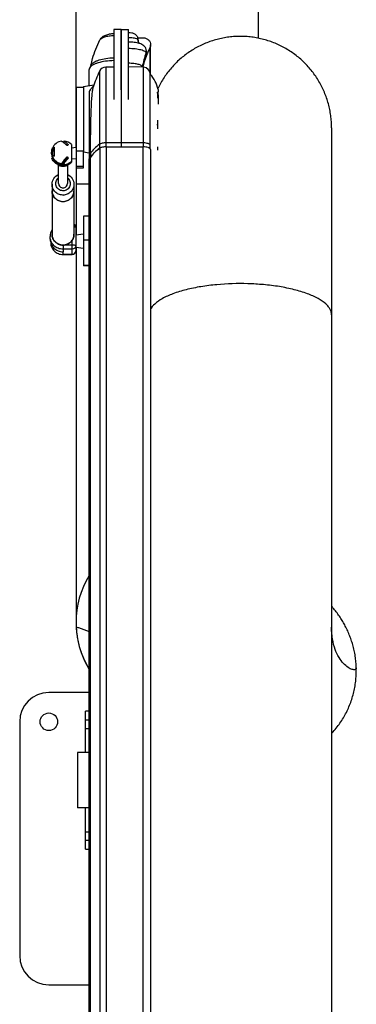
# Model space of a CAD drawing. Extents: x 0 to 594, y 0 to 420.
# Tile 4 of 11: x 105 to 128, y 285 to 352. Entities that reach past the tile are written whole.
import ezdxf

# ---------------------------------------------------------------- set-up
doc = ezdxf.new("R2010")
doc.units = 0
doc.header["$LTSCALE"] = 32.67
for name, color, linetype in [('100-512-R_LIDXF_CONTINUOUS', 7, 'CONTINUOUS'), ('100-5404-R_LDXF_CONTINUOUS', 7, 'CONTINUOUS'), ('100-5506_L_LDXF_CONTINUOUS', 7, 'CONTINUOUS'), ('100-5506_R_LDXF_CONTINUOUS', 7, 'CONTINUOUS'), ('100-5512-L_LDXF_CONTINUOUS', 7, 'CONTINUOUS'), ('100-5911_1_DXF_CONTINUOUS_', 7, 'CONTINUOUS'), ('100-5913_1_DXF_CONTINUOUS_', 7, 'CONTINUOUS'), ('100-5914_1_DXF_CONTINUOUS_', 7, 'CONTINUOUS'), ('100-6300-01_DXF_CONTINUOUS', 7, 'CONTINUOUS'), ('100-6300-03_DXF_CONTINUOUS', 7, 'CONTINUOUS'), ('102118-REF_1DXF_CONTINUOUS', 7, 'CONTINUOUS'), ('102679_1_DXF_CONTINUOUS_LI', 7, 'CONTINUOUS'), ('102683_1_DXF_CONTINUOUS_LI', 7, 'CONTINUOUS'), ('102715_1_DXF_CONTINUOUS_LI', 7, 'CONTINUOUS'), ('135113_27_DXF_CONTINUOUS_L', 7, 'CONTINUOUS'), ('135584_1_DXF_CONTINUOUS_LI', 7, 'CONTINUOUS'), ('STAB_K4-D4_1DXF_CONTINUOUS', 7, 'CONTINUOUS')]:
    doc.layers.add(name, color=color, linetype=linetype)

msp = doc.modelspace()

# ---------------------------------------------------------------- linework, layer by layer
at = {"layer": '100-512-R_LIDXF_CONTINUOUS', "color": 9, "linetype": 'CONTINUOUS'}
for p, q in [((110, 348.542), (110, 343.259)), ((111.473, 343.636), (110.435, 343.636)), ((109.283, 342.825), (109.386, 342.9))]:
    msp.add_line(p, q, dxfattribs=at)
at = {"layer": '100-512-R_LIDXF_CONTINUOUS', "color": 7, "linetype": 'CONTINUOUS'}
for p, q in [((110.435, 348.821), (110.435, 343.363)), ((110.985, 348.821), (110.435, 348.821)), ((108.895, 347.497), (109.619, 347.6)), ((108.895, 347.497), (108.895, 343.018)), ((109.283, 347.153), (109.283, 342.543)), ((108.895, 343.018), (109.283, 342.963)), ((109.283, 342.543), (109.386, 342.618)), ((109.386, 342.9), (109.386, 342.618)), ((109.386, 342.618), (109.388, 342.62)), ((109.386, 342.618), (109.388, 342.62))]:
    msp.add_line(p, q, dxfattribs=at)
for centre, radius, start, end in [((116.279, 345.448), 7, 153.76836, 163.42067), ((110.449, 348.321), 0.5, 91.5, 153.76836), ((111.804, 340.66), 3.163, 124.76462, 124.99636), ((110.133, 343.068), 0.233, 123.80499, 124.76052), ((110.148, 343.044), 0.261, 120.78481, 123.76589)]:
    msp.add_arc(centre, radius, start, end, dxfattribs=at)
for points, knots in [([(109.593, 347.521), (109.536, 347.476), (109.423, 347.359), (109.33, 347.227), (109.283, 347.153)], [0, 0, 0, 0, 0.453294, 1, 1, 1, 1]), ([(109.386, 342.9), (109.386, 343.42), (109.391, 344.174), (109.408, 345.142), (109.426, 345.779), (109.449, 346.338), (109.478, 346.806), (109.515, 347.165), (109.547, 347.367), (109.57, 347.446)], [0, 0, 0, 0, 0.342136, 0.496969, 0.63777, 0.761742, 0.865688, 0.946175, 1, 1, 1, 1]), ([(109.388, 342.62), (109.449, 342.739), (109.631, 342.974), (109.859, 343.16), (109.99, 343.252)], [0, 0, 0, 0, 0.455707, 1, 1, 1, 1])]:
    msp.add_open_spline(points, degree=3, knots=knots, dxfattribs=at)
at = {"layer": '100-512-R_LIDXF_CONTINUOUS', "color": 9, "linetype": 'CONTINUOUS'}
for points, knots in [([(110, 343.541), (109.867, 343.448), (109.634, 343.26), (109.449, 343.021), (109.386, 342.9)], [0, 0, 0, 0, 0.54497, 1, 1, 1, 1]), ([(110.435, 343.636), (110.349, 343.635), (110.227, 343.624), (110.082, 343.584), (110.023, 343.557), (110, 343.541)], [0, 0, 0, 0, 0.572876, 0.811367, 1, 1, 1, 1])]:
    msp.add_open_spline(points, degree=3, knots=knots, dxfattribs=at)
at = {"layer": '100-5404-R_LDXF_CONTINUOUS', "color": 7, "linetype": 'CONTINUOUS'}
for p, q in [((108.496, 301.917), (108.496, 298.117)), ((109.283, 301.917), (108.496, 301.917)), ((109.283, 298.117), (108.496, 298.117))]:
    msp.add_line(p, q, dxfattribs=at)
at = {"layer": '100-5506_L_LDXF_CONTINUOUS', "color": 7, "linetype": 'CONTINUOUS'}
for p, q in [((111.485, 351.384), (111.485, 347.273)), ((111.485, 351.384), (111.985, 351.384)), ((111.985, 346.601), (111.985, 351.384)), ((112.65, 350.573), (112.65, 350.698)), ((113.207, 349.67), (113.207, 349.92)), ((112.93, 348.81), (112.93, 348.834))]:
    msp.add_line(p, q, dxfattribs=at)
at = {"layer": '100-5506_L_LDXF_CONTINUOUS', "color": 9, "linetype": 'CONTINUOUS'}
for p, q in [((112.648, 350.657), (112.648, 350.59)), ((113.185, 349.794), (113.185, 349.547))]:
    msp.add_line(p, q, dxfattribs=at)
for centre, radius, start, end in [((112.973, 350.621), 0.327, 173.68909, 179.99697), ((112.277, 350.698), 0.374, 353.69503, 0.0044), ((118.722, 347.811), 5.882, 160.29437, 169.97854)]:
    msp.add_arc(centre, radius, start, end, dxfattribs=at)
at = {"layer": '100-5506_L_LDXF_CONTINUOUS', "color": 7, "linetype": 'CONTINUOUS'}
for centre, radius, start, end in [((112.326, 349.134), 1.369, 72.61712, 73.10668), ((118.443, 347.61), 5.604, 159.78242, 167.6481)]:
    msp.add_arc(centre, radius, start, end, dxfattribs=at)
for points, knots in [([(112.65, 350.698), (112.65, 350.776), (112.605, 350.933), (112.431, 351.09), (112.212, 351.158), (112.062, 351.17), (111.985, 351.171)], [0, 0, 0, 0, 0.256757, 0.506637, 0.744516, 1, 1, 1, 1]), ([(112.723, 350.443), (112.612, 350.477), (112.366, 350.522), (112.117, 350.536), (111.985, 350.537)], [0, 0, 0, 0, 0.468406, 1, 1, 1, 1]), ([(112.646, 350.621), (112.646, 350.603), (112.652, 350.541), (112.68, 350.48), (112.709, 350.447)], [0, 0, 0, 0, 0.289612, 1, 1, 1, 1]), ([(113.207, 349.92), (113.207, 349.989), (113.176, 350.124), (113.055, 350.28), (112.901, 350.38), (112.79, 350.422), (112.735, 350.44)], [0, 0, 0, 0, 0.273162, 0.53112, 0.76708, 1, 1, 1, 1]), ([(112.93, 348.834), (112.93, 348.874), (112.864, 348.932), (112.765, 348.976), (112.647, 349.013), (112.506, 349.042), (112.282, 349.073), (112.106, 349.082), (111.985, 349.083)], [0, 0, 0, 0, 0.11683, 0.212511, 0.334009, 0.478437, 0.641346, 1, 1, 1, 1])]:
    msp.add_open_spline(points, degree=3, knots=knots, dxfattribs=at)
at = {"layer": '100-5506_L_LDXF_CONTINUOUS', "color": 9, "linetype": 'CONTINUOUS'}
for points, knots in [([(112.631, 350.697), (112.608, 350.722), (112.529, 350.761), (112.385, 350.8), (112.196, 350.826), (112.058, 350.832), (111.985, 350.833)], [0, 0, 0, 0, 0.150325, 0.379948, 0.672452, 1, 1, 1, 1]), ([(112.648, 350.657), (112.648, 350.665), (112.645, 350.675), (112.64, 350.685), (112.638, 350.687)], [0, 0, 0, 0, 0.729207, 1, 1, 1, 1]), ([(111.985, 350.108), (112.139, 350.108), (112.362, 350.097), (112.646, 350.057), (112.825, 350.02), (112.975, 349.973), (113.101, 349.917), (113.185, 349.844), (113.185, 349.794)], [0, 0, 0, 0, 0.3585, 0.521432, 0.665918, 0.787477, 0.883203, 1, 1, 1, 1])]:
    msp.add_open_spline(points, degree=3, knots=knots, dxfattribs=at)
for points in [[(112.638, 350.687), (112.636, 350.69), (112.633, 350.694), (112.631, 350.697)], [(113.207, 349.92), (113.207, 349.877), (113.199, 349.834), (113.185, 349.794)]]:
    msp.add_open_spline(points, degree=3, dxfattribs=at)
at = {"layer": '100-5506_L_LDXF_CONTINUOUS', "color": 7, "linetype": 'CONTINUOUS'}
msp.add_open_spline([(113.185, 349.547), (113.199, 349.586), (113.207, 349.628), (113.207, 349.67)], degree=3, dxfattribs=at)
at = {"layer": '100-5506_R_LDXF_CONTINUOUS', "color": 7, "linetype": 'CONTINUOUS'}
for p, q in [((110.985, 351.384), (110.985, 346.601)), ((111.485, 351.384), (110.985, 351.384)), ((111.485, 347.273), (111.485, 351.384)), ((109.296, 347.554), (109.296, 348.652)), ((109.425, 348.957), (109.323, 348.758))]:
    msp.add_line(p, q, dxfattribs=at)
msp.add_arc((115.648, 347.717), 6.356, 168.73513, 169.0225, dxfattribs=at)
for points, knots in [([(110.029, 350.683), (110.072, 350.763), (110.193, 350.901), (110.432, 351.028), (110.699, 351.099), (110.887, 351.119), (110.985, 351.124)], [0, 0, 0, 0, 0.246708, 0.484271, 0.732346, 1, 1, 1, 1]), ([(109.415, 348.959), (109.445, 349.11), (109.586, 349.705), (109.814, 350.279), (110.029, 350.683)], [0, 0, 0, 0, 0.251721, 1, 1, 1, 1]), ([(110.985, 349.266), (110.79, 349.262), (110.423, 349.234), (109.989, 349.147), (109.698, 349.044), (109.529, 348.961), (109.402, 348.869), (109.342, 348.795), (109.323, 348.758)], [0, 0, 0, 0, 0.326719, 0.616055, 0.738646, 0.843517, 0.93006, 1, 1, 1, 1]), ([(110.985, 349.436), (110.802, 349.432), (110.457, 349.405), (110.05, 349.323), (109.776, 349.226), (109.586, 349.131), (109.464, 349.034), (109.425, 348.957)], [0, 0, 0, 0, 0.327268, 0.616912, 0.739623, 0.844616, 1, 1, 1, 1]), ([(109.323, 348.758), (109.319, 348.749), (109.304, 348.716), (109.296, 348.679), (109.296, 348.652)], [0, 0, 0, 0, 0.262245, 1, 1, 1, 1])]:
    msp.add_open_spline(points, degree=3, knots=knots, dxfattribs=at)
at = {"layer": '100-5506_R_LDXF_CONTINUOUS', "color": 9, "linetype": 'CONTINUOUS'}
msp.add_open_spline([(110.029, 350.683), (110.055, 350.731), (110.163, 350.818), (110.378, 350.902), (110.662, 350.963), (110.873, 350.982), (110.985, 350.986)], degree=3, knots=[0, 0, 0, 0, 0.156894, 0.383865, 0.672498, 1, 1, 1, 1], dxfattribs=at)
at = {"layer": '100-5512-L_LDXF_CONTINUOUS', "color": 7, "linetype": 'CONTINUOUS'}
for p, q in [((111.473, 348.848), (111.473, 343.364)), ((113.008, 348.808), (111.985, 348.835)), ((113.475, 343.222), (113.475, 348.321)), ((113.983, 346.693), (113.983, 347.088)), ((113.983, 346.982), (113.941, 346.982)), ((113.983, 344.585), (113.983, 345.19)), ((113.983, 344.867), (113.934, 344.867)), ((111.473, 343.364), (111.475, 343.364)), ((113.983, 343.142), (113.983, 343.359))]:
    msp.add_line(p, q, dxfattribs=at)
at = {"layer": '100-5512-L_LDXF_CONTINUOUS', "color": 9, "linetype": 'CONTINUOUS'}
for p, q in [((113.008, 343.363), (113.008, 348.808)), ((113.008, 343.632), (111.473, 343.645))]:
    msp.add_line(p, q, dxfattribs=at)
at = {"layer": '100-5512-L_LDXF_CONTINUOUS', "color": 7, "linetype": 'CONTINUOUS'}
for centre, radius, start, end in [((112.995, 348.328), 0.48, 0, 88.5), ((111.723, 346.768), 2.35, 12.80536, 41.75611)]:
    msp.add_arc(centre, radius, start, end, dxfattribs=at)
for points, knots in [([(114.014, 347.288), (114.024, 347.246), (114.023, 347.147), (113.969, 347.062), (113.932, 347.027)], [0, 0, 0, 0, 0.462102, 1, 1, 1, 1]), ([(113.99, 347.101), (114.006, 346.964), (114.024, 346.687), (114.021, 346.411), (114.014, 346.273)], [0, 0, 0, 0, 0.500234, 1, 1, 1, 1])]:
    msp.add_open_spline(points, degree=3, knots=knots, dxfattribs=at)
at = {"layer": '100-5512-L_LDXF_CONTINUOUS', "color": 9, "linetype": 'CONTINUOUS'}
msp.add_open_spline([(113.475, 343.468), (113.475, 343.491), (113.447, 343.529), (113.394, 343.56), (113.311, 343.595), (113.18, 343.623), (113.068, 343.631), (113.008, 343.632)], degree=3, knots=[0, 0, 0, 0, 0.136594, 0.234961, 0.355648, 0.65417, 1, 1, 1, 1], dxfattribs=at)
at = {"layer": '100-5911_1_DXF_CONTINUOUS_', "color": 7, "linetype": 'CONTINUOUS'}
for p, q in [((108.078, 343.294), (108.395, 343.333)), ((108.078, 342.573), (108.395, 342.533))]:
    msp.add_line(p, q, dxfattribs=at)
msp.add_arc((107.498, 342.933), 0.5, 305.14448, 312.32465, dxfattribs=at)
at = {"layer": '100-5913_1_DXF_CONTINUOUS_', "color": 7, "linetype": 'CONTINUOUS'}
for p, q in [((108.381, 337.337), (108.896, 337.421)), ((108.381, 336.505), (108.896, 336.421))]:
    msp.add_line(p, q, dxfattribs=at)
at = {"layer": '100-5914_1_DXF_CONTINUOUS_', "color": 7, "linetype": 'CONTINUOUS'}
for p, q in [((108.896, 338.626), (108.896, 335.216)), ((109.283, 338.626), (108.896, 338.626)), ((109.283, 335.216), (108.896, 335.216))]:
    msp.add_line(p, q, dxfattribs=at)
at = {"layer": '100-5914_1_DXF_CONTINUOUS_', "color": 9, "linetype": 'CONTINUOUS'}
for p, q in [((109.283, 336.978), (108.896, 336.978)), ((108.896, 335.268), (109.283, 335.268))]:
    msp.add_line(p, q, dxfattribs=at)
at = {"layer": '100-6300-01_DXF_CONTINUOUS', "color": 7, "linetype": 'CONTINUOUS'}
for p, q in [((109.283, 306.017), (106.53, 306.017)), ((104.53, 304.017), (104.53, 288.017)), ((106.53, 286.017), (109.283, 286.017))]:
    msp.add_line(p, q, dxfattribs=at)
msp.add_circle((106.53, 304.017), 0.6, dxfattribs=at)
for centre, start, end in [((106.53, 304.017), 90, 180), ((106.53, 288.017), 180, 270)]:
    msp.add_arc(centre, 2, start, end, dxfattribs=at)
at = {"layer": '100-6300-03_DXF_CONTINUOUS', "color": 7, "linetype": 'CONTINUOUS'}
for p, q in [((109.03, 301.917), (109.03, 304.742)), ((109.283, 304.742), (109.03, 304.742)), ((109.03, 304.142), (109.283, 304.142)), ((109.03, 295.292), (109.03, 298.117)), ((109.283, 295.892), (109.03, 295.892)), ((109.03, 295.292), (109.283, 295.292))]:
    msp.add_line(p, q, dxfattribs=at)
at = {"layer": '100-6300-03_DXF_CONTINUOUS', "color": 9, "linetype": 'CONTINUOUS'}
for p, q in [((109.283, 303.542), (109.03, 303.542)), ((109.03, 296.492), (109.283, 296.492))]:
    msp.add_line(p, q, dxfattribs=at)
at = {"layer": '102118-REF_1DXF_CONTINUOUS', "color": 7, "linetype": 'CONTINUOUS'}
for p, q in [((107.523, 343.673), (107.524, 343.672)), ((107.539, 343.691), (107.747, 343.473)), ((107.556, 343.755), (107.565, 343.745)), ((107.566, 343.754), (107.557, 343.755)), ((107.564, 343.751), (107.564, 343.751)), ((107.564, 343.751), (107.564, 343.751)), ((107.565, 343.745), (107.565, 343.663)), ((106.731, 343.173), (106.743, 343.173)), ((106.773, 343.282), (106.918, 343.282)), ((106.862, 343.141), (106.822, 343.146)), ((106.834, 343.173), (106.918, 343.173)), ((106.918, 343.052), (106.918, 343.33)), ((106.918, 342.742), (106.918, 343.052)), ((107.827, 343.542), (107.827, 343.472)), ((108.078, 343.525), (108.078, 343.052)), ((108.078, 343.052), (108.078, 342.305)), ((106.718, 342.881), (106.718, 342.985)), ((106.781, 342.584), (106.731, 342.584)), ((106.776, 342.985), (106.776, 342.986)), ((106.776, 342.985), (106.776, 342.986)), ((107.4, 342.224), (107.53, 342.359)), ((107.517, 342.33), (107.75, 342.573)), ((107.819, 342.573), (107.539, 342.281)), ((107.551, 342.376), (107.551, 342.365)), ((107.74, 342.575), (107.74, 342.656)), ((107.819, 342.573), (107.75, 342.573)), ((107.198, 340.847), (107.198, 342.114)), ((107.539, 342.176), (107.565, 342.204)), ((107.556, 342.22), (107.566, 342.221)), ((107.565, 342.121), (107.565, 342.22)), ((107.565, 342.121), (107.569, 342.074)), ((107.57, 342.077), (107.569, 342.074)), ((107.57, 342.077), (107.57, 342.132)), ((107.798, 342.115), (107.798, 340.847))]:
    msp.add_line(p, q, dxfattribs=at)
at = {"layer": '102118-REF_1DXF_CONTINUOUS', "color": 9, "linetype": 'CONTINUOUS'}
for p, q in [((107.465, 342.25), (107.465, 342.145)), ((107.539, 342.281), (107.539, 342.176)), ((108.076, 342.307), (108.078, 342.308)), ((108.076, 342.307), (108.078, 342.308))]:
    msp.add_line(p, q, dxfattribs=at)
at = {"layer": '102118-REF_1DXF_CONTINUOUS', "color": 7, "linetype": 'CONTINUOUS'}
for centre, radius, start, end in [((107.468, 342.959), 0.763, 90.16112, 90.82683), ((106.499, 342.368), 1.659, 50.35239, 51.83818), ((107.498, 342.849), 0.838, 85.38379, 86.84317), ((107.478, 343.58), 0.192, 63.5796, 66.25724), ((107.545, 343.564), 0.191, 86.41684, 86.76643), ((107.498, 342.938), 0.825, 45.33034, 85.09583), ((107.475, 342.876), 0.802, 151.46006, 158.24809), ((107.447, 342.879), 0.679, 156.99317, 170.98777), ((107.446, 342.984), 0.729, 155.84173, 156.11246), ((107.447, 342.879), 0.68, 156.13467, 156.97823), ((107.452, 342.877), 0.685, 143.72195, 156.10182), ((106.792, 342.502), 0.642, 78.68861, 79.19756), ((107.442, 342.881), 0.675, 171.13603, 175.54568), ((107.795, 342.533), 0.0688, 140.22685, 142.95296), ((107.766, 342.529), 0.0768, 26.54164, 33.71939), ((107.468, 343.014), 0.764, 266.87638, 269.83959)]:
    msp.add_arc(centre, radius, start, end, dxfattribs=at)
msp.add_ellipse((108.216, 342.933), major_axis=(0.469, 0.498), ratio=0.097953, start_param=-3.815666, end_param=-3.455749, dxfattribs=at)
for points, knots in [([(107.4, 343.751), (107.265, 343.735), (107, 343.63), (106.825, 343.406), (106.773, 343.282)], [0, 0, 0, 0, 0.502322, 1, 1, 1, 1]), ([(107.4, 343.751), (107.403, 343.75), (107.419, 343.744), (107.434, 343.735), (107.446, 343.728)], [0, 0, 0, 0, 0.202766, 1, 1, 1, 1]), ([(107.475, 343.709), (107.479, 343.706), (107.495, 343.695), (107.511, 343.683), (107.523, 343.673)], [0, 0, 0, 0, 0.231826, 1, 1, 1, 1]), ([(107.827, 343.542), (107.778, 343.588), (107.694, 343.662), (107.604, 343.731), (107.564, 343.751)], [0, 0, 0, 0, 0.603014, 1, 1, 1, 1]), ([(107.568, 343.76), (107.568, 343.76), (107.566, 343.758), (107.566, 343.756), (107.566, 343.754)], [0, 0, 0, 0, 0.089811, 1, 1, 1, 1]), ([(106.74, 343.165), (106.739, 343.166), (106.736, 343.168), (106.732, 343.171), (106.731, 343.173)], [0, 0, 0, 0, 0.300503, 1, 1, 1, 1]), ([(106.773, 343.282), (106.781, 343.287), (106.828, 343.308), (106.878, 343.321), (106.918, 343.33)], [0, 0, 0, 0, 0.197261, 1, 1, 1, 1]), ([(106.912, 343.133), (106.908, 343.134), (106.892, 343.137), (106.875, 343.139), (106.862, 343.141)], [0, 0, 0, 0, 0.236096, 1, 1, 1, 1]), ([(107.557, 343.645), (107.572, 343.634), (107.634, 343.58), (107.694, 343.524), (107.74, 343.479)], [0, 0, 0, 0, 0.223951, 1, 1, 1, 1]), ([(107.844, 343.505), (107.844, 343.497), (107.838, 343.478), (107.801, 343.452), (107.758, 343.462), (107.74, 343.479)], [0, 0, 0, 0, 0.203206, 0.425436, 1, 1, 1, 1]), ([(107.827, 343.542), (107.83, 343.539), (107.839, 343.529), (107.844, 343.515), (107.844, 343.505)], [0, 0, 0, 0, 0.291577, 1, 1, 1, 1]), ([(106.918, 342.742), (106.903, 342.738), (106.853, 342.726), (106.804, 342.711), (106.773, 342.693)], [0, 0, 0, 0, 0.302189, 1, 1, 1, 1]), ([(106.773, 342.693), (106.825, 342.569), (107, 342.345), (107.265, 342.241), (107.4, 342.224)], [0, 0, 0, 0, 0.497677, 1, 1, 1, 1]), ([(106.781, 342.584), (106.839, 342.456), (107.035, 342.228), (107.324, 342.145), (107.465, 342.145)], [0, 0, 0, 0, 0.497608, 1, 1, 1, 1]), ([(107.569, 342.074), (107.438, 342.063), (107.168, 342.103), (106.946, 342.265), (106.862, 342.365)], [0, 0, 0, 0, 0.50158, 1, 1, 1, 1]), ([(107.74, 342.656), (107.669, 342.578), (107.549, 342.439), (107.439, 342.292), (107.4, 342.224)], [0, 0, 0, 0, 0.575314, 1, 1, 1, 1]), ([(107.53, 342.359), (107.534, 342.363), (107.541, 342.368), (107.547, 342.376), (107.55, 342.377)], [0, 0, 0, 0, 0.61664, 1, 1, 1, 1]), ([(107.55, 342.377), (107.55, 342.377), (107.551, 342.377), (107.551, 342.376), (107.551, 342.376)], [0, 0, 0, 0, 0.506551, 1, 1, 1, 1]), ([(107.556, 342.22), (107.589, 342.273), (107.677, 342.386), (107.772, 342.494), (107.827, 342.553)], [0, 0, 0, 0, 0.43568, 1, 1, 1, 1]), ([(107.74, 342.575), (107.737, 342.57), (107.725, 342.555), (107.714, 342.539), (107.706, 342.527)], [0, 0, 0, 0, 0.264722, 1, 1, 1, 1]), ([(107.74, 342.656), (107.749, 342.666), (107.776, 342.679), (107.826, 342.662), (107.844, 342.623), (107.844, 342.6)], [0, 0, 0, 0, 0.273621, 0.525415, 1, 1, 1, 1]), ([(107.83, 342.571), (107.825, 342.578), (107.818, 342.586), (107.809, 342.591), (107.806, 342.593)], [0, 0, 0, 0, 0.728896, 1, 1, 1, 1]), ([(107.844, 342.6), (107.844, 342.587), (107.84, 342.57), (107.83, 342.556), (107.827, 342.553)], [0, 0, 0, 0, 0.736994, 1, 1, 1, 1]), ([(107.148, 342.147), (107.247, 342.074), (107.498, 341.99), (107.749, 342.074), (107.848, 342.148)], [0, 0, 0, 0, 0.500003, 1, 1, 1, 1]), ([(107.566, 342.221), (107.567, 342.211), (107.568, 342.181), (107.57, 342.152), (107.57, 342.132)], [0, 0, 0, 0, 0.329365, 1, 1, 1, 1])]:
    msp.add_open_spline(points, degree=3, knots=knots, dxfattribs=at)
for points in [[(107.446, 343.728), (107.456, 343.722), (107.466, 343.715), (107.475, 343.709)], [(107.465, 343.721), (107.492, 343.721), (107.52, 343.71), (107.539, 343.691)], [(106.718, 342.985), (106.718, 343.085), (106.739, 343.187), (106.78, 343.279)], [(106.836, 343.282), (106.792, 343.191), (106.768, 343.087), (106.768, 342.986)], [(106.778, 342.696), (106.739, 342.786), (106.718, 342.887), (106.718, 342.985)], [(106.718, 342.881), (106.718, 342.78), (106.74, 342.677), (106.781, 342.584)], [(106.862, 342.365), (106.807, 342.43), (106.762, 342.505), (106.731, 342.584)], [(106.768, 342.986), (106.768, 342.894), (106.787, 342.8), (106.824, 342.716)], [(107.478, 342.305), (107.493, 342.31), (107.507, 342.319), (107.517, 342.33)], [(107.76, 342.592), (107.753, 342.588), (107.747, 342.583), (107.742, 342.577)], [(107.806, 342.593), (107.792, 342.599), (107.773, 342.599), (107.76, 342.592)], [(107.539, 342.281), (107.52, 342.262), (107.492, 342.25), (107.465, 342.25)], [(107.465, 342.145), (107.492, 342.145), (107.52, 342.157), (107.539, 342.176)]]:
    msp.add_open_spline(points, degree=3, dxfattribs=at)
at = {"layer": '102118-REF_1DXF_CONTINUOUS', "color": 9, "linetype": 'CONTINUOUS'}
for points, knots in [([(108.078, 342.363), (108.01, 342.297), (107.85, 342.188), (107.664, 342.14), (107.57, 342.132)], [0, 0, 0, 0, 0.498761, 1, 1, 1, 1]), ([(107.154, 342.144), (107.252, 342.074), (107.498, 341.994), (107.744, 342.074), (107.842, 342.145)], [0, 0, 0, 0, 0.5, 1, 1, 1, 1]), ([(107.57, 342.077), (107.663, 342.085), (107.85, 342.134), (108.009, 342.242), (108.076, 342.307)], [0, 0, 0, 0, 0.501222, 1, 1, 1, 1])]:
    msp.add_open_spline(points, degree=3, knots=knots, dxfattribs=at)
at = {"layer": '102679_1_DXF_CONTINUOUS_LI', "color": 9, "linetype": 'CONTINUOUS'}
for p, q in [((110.014, 343.269), (110.014, 250.709)), ((110.462, 343.364), (110.462, 250.804)), ((112.983, 250.804), (112.983, 343.364))]:
    msp.add_line(p, q, dxfattribs=at)
at = {"layer": '102679_1_DXF_CONTINUOUS_LI', "color": 7, "linetype": 'CONTINUOUS'}
for p, q in [((110.462, 343.364), (112.983, 343.364)), ((113.483, 343.192), (113.483, 256.456)), ((109.386, 342.618), (109.283, 342.543)), ((109.283, 249.299), (109.283, 342.543)), ((109.386, 250.058), (109.386, 342.618))]:
    msp.add_line(p, q, dxfattribs=at)
msp.add_arc((113.424, 343.192), 0.0589, 0.01507, 6.7591, dxfattribs=at)
for points, knots in [([(110.014, 343.269), (109.878, 343.175), (109.639, 342.984), (109.45, 342.74), (109.386, 342.618)], [0, 0, 0, 0, 0.545747, 1, 1, 1, 1]), ([(110.462, 343.364), (110.374, 343.364), (110.248, 343.353), (110.099, 343.313), (110.038, 343.285), (110.014, 343.269)], [0, 0, 0, 0, 0.572088, 0.811146, 1, 1, 1, 1]), ([(113.482, 343.199), (113.479, 343.225), (113.446, 343.262), (113.389, 343.294), (113.299, 343.329), (113.162, 343.356), (113.045, 343.364), (112.983, 343.364)], [0, 0, 0, 0, 0.139889, 0.240295, 0.362179, 0.659673, 1, 1, 1, 1])]:
    msp.add_open_spline(points, degree=3, knots=knots, dxfattribs=at)
at = {"layer": '102683_1_DXF_CONTINUOUS_LI', "color": 7, "linetype": 'CONTINUOUS'}
for p, q in [((112.632, 350.822), (112.996, 350.822)), ((113.496, 348.309), (113.496, 350.352)), ((113.187, 349.552), (113.185, 349.546)), ((113.187, 349.552), (113.185, 349.546))]:
    msp.add_line(p, q, dxfattribs=at)
at = {"layer": '102683_1_DXF_CONTINUOUS_LI', "color": 9, "linetype": 'CONTINUOUS'}
msp.add_line((113.448, 350.15), (113.448, 348.489), dxfattribs=at)
at = {"layer": '102683_1_DXF_CONTINUOUS_LI', "color": 7, "linetype": 'CONTINUOUS'}
for centre, radius, start, end in [((118.522, 347.58), 5.688, 153.13838, 158.62066), ((118.443, 347.61), 5.604, 159.78817, 167.64426), ((118.48, 347.597), 5.643, 158.62784, 159.73024)]:
    msp.add_arc(centre, radius, start, end, dxfattribs=at)
msp.add_open_spline([(112.996, 350.822), (113.061, 350.822), (113.191, 350.798), (113.357, 350.694), (113.47, 350.538), (113.496, 350.413), (113.496, 350.352)], degree=3, knots=[0, 0, 0, 0, 0.257136, 0.510152, 0.757222, 1, 1, 1, 1], dxfattribs=at)
msp.add_open_spline([(113.496, 350.352), (113.496, 350.283), (113.479, 350.212), (113.448, 350.15)], degree=3, dxfattribs=at)
at = {"layer": '102715_1_DXF_CONTINUOUS_LI', "color": 7, "linetype": 'CONTINUOUS'}
for p, q in [((108.395, 347.458), (108.395, 341.933)), ((108.395, 347.458), (108.895, 347.458)), ((108.895, 341.933), (108.895, 343.018)), ((108.395, 341.933), (108.895, 341.933))]:
    msp.add_line(p, q, dxfattribs=at)
at = {"layer": '102715_1_DXF_CONTINUOUS_LI', "color": 9, "linetype": 'CONTINUOUS'}
for p, q in [((108.895, 343.058), (108.395, 343.058)), ((108.895, 342.027), (108.395, 342.027))]:
    msp.add_line(p, q, dxfattribs=at)
at = {"layer": '135113_27_DXF_CONTINUOUS_L', "color": 7, "linetype": 'CONTINUOUS'}
for p, q in [((108.392, 343.333), (108.392, 360.817)), ((120.892, 350.796), (120.892, 360.817)), ((114.009, 347.381), (113.998, 347.356)), ((125.892, 344.672), (125.892, 275.482)), ((108.392, 342.533), (108.392, 337.339)), ((108.392, 336.504), (108.392, 310.821))]:
    msp.add_line(p, q, dxfattribs=at)
at = {"layer": '135113_27_DXF_CONTINUOUS_L', "color": 9, "linetype": 'CONTINUOUS'}
for p, q in [((125.892, 343.815), (125.892, 343.817)), ((109.283, 340.817), (108.392, 340.817)), ((108.399, 310.51), (108.434, 310.498))]:
    msp.add_line(p, q, dxfattribs=at)
at = {"layer": '135113_27_DXF_CONTINUOUS_L', "color": 7, "linetype": 'CONTINUOUS'}
for points in [[(125.892, 344.672), (125.891, 344.776), (125.888, 344.88), (125.884, 344.983), (125.878, 345.087), (125.87, 345.19), (125.861, 345.294), (125.85, 345.397), (125.837, 345.5), (125.822, 345.603), (125.806, 345.706), (125.788, 345.808), (125.768, 345.91), (125.746, 346.012), (125.723, 346.113), (125.699, 346.214), (125.672, 346.314), (125.644, 346.414), (125.614, 346.513), (125.583, 346.612), (125.55, 346.71), (125.515, 346.808), (125.479, 346.905), (125.441, 347.002), (125.402, 347.098), (125.361, 347.193), (125.318, 347.288), (125.274, 347.382), (125.228, 347.475), (125.181, 347.567), (125.132, 347.659), (125.082, 347.75), (125.03, 347.84), (124.976, 347.929), (124.922, 348.017), (124.865, 348.104), (124.808, 348.19), (124.748, 348.275), (124.688, 348.36), (124.626, 348.443), (124.563, 348.525), (124.498, 348.607), (124.432, 348.687), (124.364, 348.766), (124.296, 348.844), (124.226, 348.921), (124.154, 348.997), (124.082, 349.071), (124.008, 349.144), (123.933, 349.216), (123.857, 349.287), (123.779, 349.356), (123.701, 349.424), (123.622, 349.491), (123.541, 349.557), (123.459, 349.621), (123.376, 349.684), (123.292, 349.745), (123.207, 349.805), (123.122, 349.864), (123.035, 349.921), (122.947, 349.977), (122.858, 350.031), (122.768, 350.084), (122.678, 350.135), (122.587, 350.185), (122.495, 350.233), (122.402, 350.28), (122.308, 350.325), (122.214, 350.369), (122.119, 350.411), (122.023, 350.451), (121.927, 350.49), (121.83, 350.527), (121.732, 350.563), (121.634, 350.596), (121.535, 350.629), (121.436, 350.659), (121.336, 350.688), (121.236, 350.716), (121.135, 350.741), (121.034, 350.765), (120.933, 350.788), (120.831, 350.808), (120.729, 350.827), (120.626, 350.844), (120.524, 350.86), (120.421, 350.874), (120.317, 350.886), (120.214, 350.896), (120.11, 350.905), (120.006, 350.912), (119.902, 350.917), (119.798, 350.92), (119.694, 350.922), (119.589, 350.922), (119.485, 350.92), (119.381, 350.917), (119.277, 350.912), (119.173, 350.905), (119.069, 350.896), (118.965, 350.886), (118.862, 350.874), (118.759, 350.86), (118.656, 350.844), (118.554, 350.827), (118.452, 350.808), (118.35, 350.787), (118.249, 350.765), (118.148, 350.741), (118.047, 350.716), (117.947, 350.688), (117.847, 350.659), (117.748, 350.629), (117.649, 350.596), (117.551, 350.562), (117.453, 350.527), (117.356, 350.49), (117.26, 350.451), (117.164, 350.41), (117.069, 350.368), (116.975, 350.325), (116.881, 350.279), (116.788, 350.233), (116.696, 350.185), (116.605, 350.135), (116.514, 350.084), (116.425, 350.031), (116.336, 349.977), (116.248, 349.921), (116.161, 349.864), (116.075, 349.805), (115.99, 349.745), (115.907, 349.683), (115.824, 349.621), (115.742, 349.556), (115.661, 349.491), (115.582, 349.424), (115.503, 349.356), (115.426, 349.286), (115.35, 349.216), (115.275, 349.144), (115.201, 349.071), (115.129, 348.996), (115.057, 348.92), (114.987, 348.844), (114.919, 348.765), (114.851, 348.686), (114.785, 348.606), (114.72, 348.525), (114.657, 348.442), (114.595, 348.359), (114.535, 348.275), (114.475, 348.19), (114.418, 348.103), (114.362, 348.016), (114.307, 347.928), (114.253, 347.839), (114.202, 347.749), (114.151, 347.658), (114.102, 347.567), (114.055, 347.474), (114.009, 347.381)], [(127.585, 307.711), (127.582, 307.796), (127.577, 307.897), (127.57, 307.998), (127.562, 308.099), (127.552, 308.201), (127.541, 308.302), (127.528, 308.402), (127.513, 308.503), (127.497, 308.603), (127.48, 308.702), (127.461, 308.801), (127.44, 308.898), (127.419, 308.994), (127.396, 309.089), (127.372, 309.183), (127.347, 309.273), (127.322, 309.362), (127.295, 309.449), (127.267, 309.537), (127.239, 309.623), (127.208, 309.709), (127.176, 309.797), (127.143, 309.884), (127.108, 309.972), (127.072, 310.06), (127.034, 310.147), (126.995, 310.234), (126.956, 310.319), (126.915, 310.403), (126.874, 310.485), (126.833, 310.565), (126.792, 310.643), (126.749, 310.719), (126.707, 310.795), (126.663, 310.87), (126.618, 310.944), (126.573, 311.018), (126.526, 311.092), (126.478, 311.166), (126.428, 311.24), (126.376, 311.315), (126.323, 311.389), (126.27, 311.463), (126.215, 311.537), (126.159, 311.609), (126.102, 311.681), (126.044, 311.753), (125.985, 311.824), (125.925, 311.895), (125.892, 311.933)], [(108.399, 310.51), (108.404, 310.421), (108.412, 310.317), (108.421, 310.213), (108.432, 310.109), (108.445, 310.006), (108.459, 309.903), (108.475, 309.8), (108.493, 309.697), (108.513, 309.595), (108.534, 309.493), (108.557, 309.391), (108.582, 309.289), (108.608, 309.188), (108.636, 309.087), (108.666, 308.986), (108.697, 308.887), (108.731, 308.788), (108.765, 308.69), (108.801, 308.593), (108.838, 308.498), (108.877, 308.404), (108.916, 308.311), (108.957, 308.221), (108.998, 308.132), (109.04, 308.046), (109.083, 307.961), (109.126, 307.879), (109.169, 307.799), (109.213, 307.721), (109.256, 307.646), (109.283, 307.602)], [(125.892, 303.206), (125.934, 303.252), (126.006, 303.332), (126.077, 303.414), (126.146, 303.496), (126.213, 303.58), (126.279, 303.665), (126.343, 303.75), (126.406, 303.837), (126.468, 303.924), (126.527, 304.013), (126.586, 304.102), (126.642, 304.193), (126.698, 304.284), (126.751, 304.377), (126.804, 304.47), (126.855, 304.565), (126.904, 304.66), (126.952, 304.757), (126.998, 304.854), (127.042, 304.951), (127.084, 305.049), (127.125, 305.147), (127.164, 305.246), (127.201, 305.345), (127.236, 305.445), (127.27, 305.546), (127.303, 305.647), (127.333, 305.749), (127.362, 305.851), (127.389, 305.955), (127.415, 306.059), (127.439, 306.163), (127.461, 306.267), (127.481, 306.372), (127.499, 306.476), (127.516, 306.58), (127.531, 306.684), (127.544, 306.788), (127.555, 306.892), (127.565, 306.996), (127.573, 307.1), (127.579, 307.204), (127.583, 307.308), (127.586, 307.413), (127.587, 307.518), (127.586, 307.623), (127.585, 307.711)]]:
    msp.add_lwpolyline(points, dxfattribs=at)
msp.add_arc((114.642, 310.817), 6.25, 149.03087, 210.9682, dxfattribs=at)
at = {"layer": '135113_27_DXF_CONTINUOUS_L', "color": 9, "linetype": 'CONTINUOUS'}
for points, knots in [([(125.892, 331.864), (125.892, 331.926), (125.875, 332.054), (125.8, 332.246), (125.672, 332.437), (125.412, 332.708), (124.936, 333.024), (124.206, 333.343), (123.311, 333.61), (122.302, 333.812), (121.237, 333.943), (119.807, 334.025), (118.372, 333.983), (116.962, 333.809), (115.954, 333.606), (115.063, 333.338), (114.335, 333.017), (113.802, 332.661), (113.555, 332.37), (113.483, 332.227)], [0, 0, 0, 0, 0.013577, 0.02833, 0.044963, 0.064049, 0.110885, 0.169896, 0.239532, 0.316521, 0.39678, 0.476287, 0.632613, 0.71285, 0.789737, 0.859202, 0.917993, 0.964602, 1, 1, 1, 1]), ([(108.434, 310.498), (108.473, 310.485), (108.757, 310.388), (109.039, 310.288), (109.282, 310.2)], [0, 0, 0, 0, 0.137611, 1, 1, 1, 1]), ([(127.585, 307.711), (127.585, 307.685), (127.575, 307.632), (127.506, 307.583), (127.412, 307.574), (127.297, 307.596), (127.163, 307.649), (126.953, 307.771), (126.676, 308.015), (126.368, 308.429), (126.107, 308.989), (125.929, 309.693), (125.892, 310.214), (125.892, 310.494)], [0, 0, 0, 0, 0.020355, 0.039504, 0.063269, 0.09396, 0.132002, 0.177206, 0.287656, 0.423696, 0.585849, 0.776588, 1, 1, 1, 1])]:
    msp.add_open_spline(points, degree=3, knots=knots, dxfattribs=at)
at = {"layer": '135584_1_DXF_CONTINUOUS_LI', "color": 7, "linetype": 'CONTINUOUS'}
for p, q in [((106.748, 340.798), (106.748, 340.361)), ((106.748, 340.342), (106.749, 337.378)), ((108.248, 340.799), (108.248, 340.361)), ((108.248, 340.342), (108.249, 337.378))]:
    msp.add_line(p, q, dxfattribs=at)
for centre, start, end in [((107.471, 340.342), 179.25008, 180.01438), ((107.526, 340.342), 0.01438, 0.79246)]:
    msp.add_arc(centre, 0.722, start, end, dxfattribs=at)
at = {"layer": '135584_1_DXF_CONTINUOUS_LI', "color": 9, "linetype": 'CONTINUOUS'}
for centre, radius, start, end in [((107.498, 340.827), 0.765, 268.36409, 270.00094), ((107.471, 337.378), 0.722, 180.01446, 182.28056), ((107.471, 337.378), 0.722, 182.28063, 184.08147), ((107.47, 337.378), 0.721, 184.08175, 185.35309), ((107.471, 337.378), 0.722, 185.35365, 187.44618), ((107.472, 337.378), 0.723, 187.4459, 188.37426), ((107.473, 337.378), 0.724, 188.37457, 191.35579)]:
    msp.add_arc(centre, radius, start, end, dxfattribs=at)
at = {"layer": '135584_1_DXF_CONTINUOUS_LI', "color": 7, "linetype": 'CONTINUOUS'}
for points, knots in [([(106.748, 340.798), (106.748, 340.94), (106.834, 341.229), (107.068, 341.421), (107.198, 341.477)], [0, 0, 0, 0, 0.498903, 1, 1, 1, 1]), ([(107.798, 341.477), (107.928, 341.421), (108.162, 341.23), (108.248, 340.94), (108.248, 340.799)], [0, 0, 0, 0, 0.501097, 1, 1, 1, 1]), ([(106.748, 340.361), (106.748, 340.265), (106.788, 340.071), (106.955, 339.827), (107.204, 339.664), (107.401, 339.626), (107.498, 339.626)], [0, 0, 0, 0, 0.247772, 0.496855, 0.74778, 1, 1, 1, 1]), ([(107.498, 339.606), (107.401, 339.606), (107.204, 339.644), (106.955, 339.807), (106.788, 340.052), (106.748, 340.246), (106.748, 340.342)], [0, 0, 0, 0, 0.252217, 0.503142, 0.752227, 1, 1, 1, 1]), ([(107.198, 340.847), (107.198, 340.809), (107.214, 340.731), (107.281, 340.633), (107.381, 340.568), (107.459, 340.553), (107.498, 340.553)], [0, 0, 0, 0, 0.247769, 0.49685, 0.747773, 1, 1, 1, 1]), ([(107.498, 340.553), (107.537, 340.553), (107.616, 340.568), (107.715, 340.633), (107.782, 340.731), (107.798, 340.809), (107.798, 340.847)], [0, 0, 0, 0, 0.252223, 0.503145, 0.752228, 1, 1, 1, 1]), ([(107.498, 339.626), (107.596, 339.626), (107.792, 339.664), (108.042, 339.827), (108.209, 340.071), (108.248, 340.266), (108.248, 340.361)], [0, 0, 0, 0, 0.252217, 0.503142, 0.752228, 1, 1, 1, 1]), ([(108.248, 340.342), (108.248, 340.246), (108.209, 340.052), (108.042, 339.807), (107.792, 339.644), (107.596, 339.606), (107.498, 339.606)], [0, 0, 0, 0, 0.247771, 0.496855, 0.74778, 1, 1, 1, 1]), ([(107.499, 336.638), (107.402, 336.638), (107.205, 336.676), (106.956, 336.84), (106.788, 337.086), (106.749, 337.281), (106.749, 337.378)], [0, 0, 0, 0, 0.250994, 0.501402, 0.750989, 1, 1, 1, 1]), ([(108.249, 337.378), (108.249, 337.282), (108.21, 337.086), (108.042, 336.84), (107.793, 336.676), (107.596, 336.638), (107.499, 336.638)], [0, 0, 0, 0, 0.249011, 0.498597, 0.749006, 1, 1, 1, 1])]:
    msp.add_open_spline(points, degree=3, knots=knots, dxfattribs=at)
at = {"layer": '135584_1_DXF_CONTINUOUS_LI', "color": 9, "linetype": 'CONTINUOUS'}
for points, knots in [([(107.484, 340.357), (107.383, 340.36), (107.178, 340.429), (106.991, 340.688), (106.99, 341.007), (107.117, 341.18), (107.198, 341.239)], [0, 0, 0, 0, 0.25241, 0.502144, 0.750257, 1, 1, 1, 1]), ([(107.798, 341.239), (107.88, 341.18), (108.008, 341.004), (108.004, 340.68), (107.809, 340.421), (107.6, 340.357), (107.498, 340.357)], [0, 0, 0, 0, 0.249693, 0.49777, 0.74755, 1, 1, 1, 1]), ([(107.476, 340.063), (107.381, 340.066), (107.189, 340.108), (106.948, 340.272), (106.786, 340.514), (106.748, 340.704), (106.748, 340.798)], [0, 0, 0, 0, 0.252215, 0.503106, 0.752187, 1, 1, 1, 1]), ([(108.248, 340.799), (108.248, 340.703), (108.209, 340.509), (108.041, 340.264), (107.792, 340.101), (107.596, 340.063), (107.498, 340.063)], [0, 0, 0, 0, 0.247773, 0.496856, 0.747783, 1, 1, 1, 1]), ([(106.763, 337.236), (106.78, 337.153), (106.843, 336.992), (107.014, 336.798), (107.241, 336.672), (107.413, 336.642), (107.499, 336.642)], [0, 0, 0, 0, 0.247875, 0.497184, 0.748081, 1, 1, 1, 1]), ([(107.499, 336.642), (107.597, 336.642), (107.793, 336.68), (108.042, 336.844), (108.21, 337.088), (108.249, 337.283), (108.249, 337.378)], [0, 0, 0, 0, 0.252217, 0.503144, 0.752227, 1, 1, 1, 1])]:
    msp.add_open_spline(points, degree=3, knots=knots, dxfattribs=at)
msp.add_open_spline([(107.498, 340.357), (107.493, 340.357), (107.488, 340.357), (107.484, 340.357)], degree=3, dxfattribs=at)
at = {"layer": '135584_1_DXF_CONTINUOUS_LI', "color": 7, "linetype": 'CONTINUOUS'}
for points in [[(107.202, 336.698), (107.294, 336.656), (107.398, 336.633), (107.499, 336.633)], [(107.499, 336.633), (107.601, 336.633), (107.704, 336.656), (107.796, 336.698)]]:
    msp.add_open_spline(points, degree=3, dxfattribs=at)
at = {"layer": 'STAB_K4-D4_1DXF_CONTINUOUS', "color": 7, "linetype": 'CONTINUOUS'}
for p, q in [((108.381, 337.838), (108.381, 336.245)), ((106.617, 337.048), (106.617, 337.222)), ((107.499, 335.99), (107.499, 336.183)), ((107.499, 335.99), (108.127, 335.99))]:
    msp.add_line(p, q, dxfattribs=at)
at = {"layer": 'STAB_K4-D4_1DXF_CONTINUOUS', "color": 9, "linetype": 'CONTINUOUS'}
for p, q in [((108.127, 336.655), (108.127, 336.973)), ((107.499, 336.633), (107.499, 336.629)), ((107.499, 336.629), (107.499, 336.183)), ((108.127, 336.356), (107.499, 336.356)), ((107.674, 336.655), (108.127, 336.655)), ((108.127, 335.99), (108.127, 336.655)), ((107.499, 336.007), (108.127, 336.007))]:
    msp.add_line(p, q, dxfattribs=at)
at = {"layer": 'STAB_K4-D4_1DXF_CONTINUOUS', "color": 7, "linetype": 'CONTINUOUS'}
for centre, radius, start, end in [((107.478, 337.221), 0.862, 147.92018, 179.99015), ((108.127, 337.838), 0.254, 0.0145, 61.34085), ((108.127, 336.244), 0.254, 270.00098, 0.00098)]:
    msp.add_arc(centre, radius, start, end, dxfattribs=at)
at = {"layer": 'STAB_K4-D4_1DXF_CONTINUOUS', "color": 9, "linetype": 'CONTINUOUS'}
for centre, radius, start, end in [((108.139, 336.256), 0.242, 357.47015, 359.99795), ((108.138, 336.257), 0.243, 357.2329, 357.47232)]:
    msp.add_arc(centre, radius, start, end, dxfattribs=at)
for points, knots in [([(108.381, 337.838), (108.381, 337.843), (108.369, 337.855), (108.325, 337.871), (108.282, 337.878), (108.249, 337.881)], [0, 0, 0, 0, 0.110799, 0.314049, 1, 1, 1, 1]), ([(107.499, 336.356), (107.384, 336.356), (107.153, 336.401), (106.86, 336.593), (106.663, 336.881), (106.617, 337.109), (106.617, 337.222)], [0, 0, 0, 0, 0.252231, 0.503144, 0.752228, 1, 1, 1, 1]), ([(108.127, 336.655), (108.159, 336.655), (108.219, 336.653), (108.3, 336.643), (108.35, 336.632), (108.381, 336.615), (108.381, 336.606)], [0, 0, 0, 0, 0.367462, 0.68126, 0.897877, 1, 1, 1, 1]), ([(108.381, 336.606), (108.381, 336.542), (108.326, 336.408), (108.192, 336.356), (108.127, 336.356)], [0, 0, 0, 0, 0.496598, 1, 1, 1, 1]), ([(108.127, 336.007), (108.19, 336.007), (108.32, 336.056), (108.378, 336.183), (108.381, 336.245)], [0, 0, 0, 0, 0.50327, 1, 1, 1, 1])]:
    msp.add_open_spline(points, degree=3, knots=knots, dxfattribs=at)
at = {"layer": 'STAB_K4-D4_1DXF_CONTINUOUS', "color": 7, "linetype": 'CONTINUOUS'}
for points, knots in [([(106.617, 337.048), (106.617, 336.936), (106.663, 336.707), (106.86, 336.42), (107.153, 336.228), (107.384, 336.183), (107.499, 336.183)], [0, 0, 0, 0, 0.247765, 0.496843, 0.747762, 1, 1, 1, 1]), ([(106.653, 336.802), (106.656, 336.696), (106.705, 336.482), (106.895, 336.214), (107.173, 336.036), (107.391, 335.994), (107.499, 335.994)], [0, 0, 0, 0, 0.247806, 0.496907, 0.747814, 1, 1, 1, 1])]:
    msp.add_open_spline(points, degree=3, knots=knots, dxfattribs=at)

doc.saveas('drawing.dxf')
